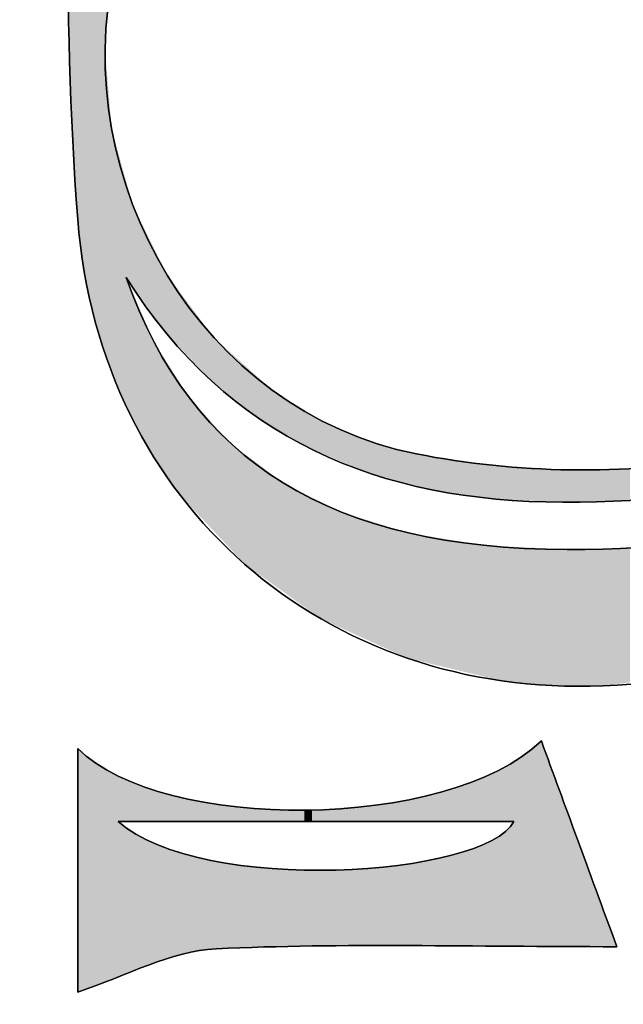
# Model space of a CAD drawing. Extents: x 113 to 1126, y 865 to 1100.
# Tile 27 of 256: x 865.35 to 871.47, y 1006.61 to 1016.6. Entities that reach past the tile are written whole.
import ezdxf

# ---------------------------------------------------------------- set-up
doc = ezdxf.new("R2010")
doc.units = 0
doc.layers.add('LAYER_1', color=7, linetype='CONTINUOUS')

# ---------------------------------------------------------------- blocks, each defined once
blk = doc.blocks.new('*U6')
at = {"layer": 'LAYER_1', "color": 7}
for points in [[(866.0171, 1013.9685), (866.0005, 1021.4269), (866.0171, 1021.4708)], [(866.0171, 1013.9685), (866.0171, 1021.4708), (866.1131, 1013.5337)], [(866.0005, 1014.0434), (865.9342, 1021.2509), (866.0005, 1021.4269)], [(866.0005, 1014.0434), (866.0005, 1021.4269), (866.0171, 1013.9685)], [(865.9342, 1014.5772), (865.8519, 1021.0325), (865.9342, 1021.2509)], [(865.9342, 1014.5772), (865.9342, 1021.2509), (866.0005, 1014.0434)], [(866.1131, 1013.5337), (866.1131, 1021.2548), (866.213, 1013.2248)], [(865.8519, 1016.1782), (865.8393, 1020.999), (865.8519, 1021.0325)], [(865.8393, 1017.1473), (865.8393, 1020.999), (865.8519, 1016.1782)], [(865.8519, 1016.1782), (865.8519, 1021.0325), (865.9342, 1014.5772)], [(866.213, 1013.2248), (866.213, 1016.3064), (866.2405, 1013.14)], [(866.2405, 1013.14), (866.2405, 1015.9652), (866.2696, 1013.0498)], [(866.2696, 1013.0498), (866.2696, 1015.6025), (866.278, 1013.0306)], [(866.278, 1013.0306), (866.278, 1015.4993), (866.3099, 1012.957)], [(866.3099, 1012.957), (866.3099, 1015.3839), (866.36, 1012.8416)], [(866.36, 1012.8416), (866.36, 1015.2028), (866.4264, 1012.6889)], [(866.4264, 1013.9865), (866.4264, 1014.9633), (866.4343, 1013.9755)], [(866.4343, 1013.9755), (866.4343, 1014.9346), (866.4658, 1013.9318)], [(866.4658, 1013.9318), (866.4658, 1014.821), (866.4679, 1013.9289)], [(866.4679, 1013.9289), (866.4679, 1014.8134), (866.4923, 1013.8949)], [(866.4923, 1013.8949), (866.4923, 1014.725), (866.6193, 1013.7185)], [(866.6193, 1013.7185), (866.6193, 1014.466), (866.7055, 1013.5988)], [(866.7055, 1013.5988), (866.7055, 1014.2902), (866.7105, 1013.5918)], [(866.7105, 1013.5918), (866.7105, 1014.2799), (866.7146, 1013.5861)], [(866.7146, 1013.5861), (866.7146, 1014.2715), (866.8247, 1013.4333)], [(866.4264, 1012.6889), (866.4264, 1013.9865), (866.4343, 1012.6706)], [(866.8247, 1013.4333), (866.8247, 1014.047), (866.8266, 1013.4306)], [(866.8266, 1013.4306), (866.8266, 1014.0431), (866.8382, 1013.4145)], [(866.8382, 1013.4145), (866.8382, 1014.0195), (866.8439, 1013.4086)], [(866.8439, 1013.4086), (866.8439, 1014.0079), (866.9803, 1013.265)], [(866.4343, 1012.6706), (866.4343, 1013.9681), (866.4658, 1012.5981)], [(866.4658, 1012.5981), (866.4658, 1013.8952), (866.4679, 1012.5933)], [(866.4679, 1012.5933), (866.4679, 1013.8903), (866.4923, 1012.5492)], [(866.4923, 1012.5492), (866.4923, 1013.8336), (866.6193, 1012.3208)], [(866.9803, 1013.265), (866.9803, 1013.8258), (867.0486, 1013.1931)], [(867.0486, 1013.1931), (867.0486, 1013.7346), (867.0693, 1013.1714)], [(867.0693, 1013.1714), (867.0693, 1013.7069), (867.0841, 1013.1558)], [(867.0841, 1013.1558), (867.0841, 1013.6872), (867.0846, 1013.1553)], [(867.0846, 1013.1553), (867.0846, 1013.6865), (867.295, 1012.9339)], [(866.6193, 1012.3208), (866.6193, 1013.5395), (866.7055, 1012.1657)], [(867.295, 1012.9339), (867.295, 1013.4056), (867.3202, 1012.9141)], [(867.3202, 1012.9141), (867.3202, 1013.3721), (867.3519, 1012.8891)], [(866.7055, 1012.1657), (866.7055, 1013.3398), (866.7105, 1012.1585)], [(866.7105, 1012.1585), (866.7105, 1013.3282), (866.7146, 1012.1526)], [(866.7146, 1012.1526), (866.7146, 1013.3217), (866.8247, 1011.9936)], [(867.3519, 1012.8891), (867.3519, 1013.3435), (867.4218, 1012.8339)], [(867.4218, 1012.8339), (867.4218, 1013.2805), (867.4599, 1012.8039)], [(867.4599, 1012.8039), (867.4599, 1013.2463), (867.5048, 1012.7686)], [(867.5048, 1012.7686), (867.5048, 1013.2058), (867.6321, 1012.6682)], [(866.8247, 1011.9936), (866.8247, 1013.1481), (866.8266, 1011.9908)], [(866.8266, 1011.9908), (866.8266, 1013.1451), (866.8382, 1011.9741)], [(866.8382, 1011.9741), (866.8382, 1013.1268), (866.8439, 1011.9659)], [(866.8439, 1011.9659), (866.8439, 1013.1179), (866.9803, 1011.7688)], [(867.6321, 1012.6682), (867.6321, 1013.0912), (867.7947, 1012.54)], [(866.9803, 1011.7688), (866.9803, 1012.9027), (867.0486, 1011.6959)], [(867.7947, 1012.54), (867.7947, 1012.9447), (867.9089, 1012.474)], [(867.0486, 1011.6959), (867.0486, 1012.7948), (867.0693, 1011.6738)], [(867.9089, 1012.474), (867.9089, 1012.8419), (868.0189, 1012.4105)], [(867.0693, 1011.6738), (867.0693, 1012.7622), (867.0841, 1011.6581)], [(867.0841, 1011.6581), (867.0841, 1012.7461), (867.0846, 1011.6575)], [(867.0846, 1011.6575), (867.0846, 1012.7455), (867.295, 1011.433)], [(868.0189, 1012.4105), (868.0189, 1012.7698), (868.2416, 1012.2819)], [(868.2416, 1012.2819), (868.2416, 1012.6239), (868.335, 1012.228)], [(868.335, 1012.228), (868.335, 1012.576), (868.4051, 1012.1995)], [(867.295, 1011.433), (867.295, 1012.5159), (867.3202, 1011.4062)], [(867.3202, 1011.4062), (867.3202, 1012.4885), (867.3519, 1011.3724)], [(868.4051, 1012.1995), (868.4051, 1012.5401), (868.4479, 1012.1822)], [(868.4479, 1012.1822), (868.4479, 1012.5181), (868.5977, 1012.1214)], [(867.3519, 1011.3724), (867.3519, 1012.4539), (867.4218, 1011.2977)], [(867.4218, 1011.2977), (867.4218, 1012.3776), (867.4599, 1011.2571)], [(868.5977, 1012.1214), (868.5977, 1012.4414), (868.6138, 1012.1149)], [(868.6138, 1012.1149), (868.6138, 1012.4353), (868.9138, 1011.9931)], [(867.4599, 1011.2571), (867.4599, 1012.336), (867.5048, 1011.2092)], [(867.5048, 1011.2092), (867.5048, 1012.2871), (867.6321, 1011.0734)], [(868.9138, 1011.9931), (868.9138, 1012.321), (868.9758, 1011.9768)], [(868.9758, 1011.9768), (868.9758, 1012.2974), (869.2811, 1011.8962)], [(867.6321, 1011.0734), (867.6321, 1012.1916), (867.7947, 1010.9569)], [(869.2811, 1011.8962), (869.2811, 1012.2189), (869.2915, 1011.8935)], [(869.2915, 1011.8935), (869.2915, 1012.2162), (869.3743, 1011.8716)], [(869.3743, 1011.8716), (869.3743, 1012.1949), (869.5289, 1011.8308)], [(869.5289, 1011.8308), (869.5289, 1012.1717), (870.0539, 1011.7542)], [(870.0539, 1011.7542), (869.5289, 1012.1717), (870.0539, 1012.0929)], [(870.0539, 1011.7542), (870.0539, 1012.0929), (870.1471, 1011.7407)], [(870.1471, 1011.7407), (870.1471, 1012.0789), (870.1781, 1011.7361)], [(870.1781, 1011.7361), (870.1781, 1012.0771), (870.2419, 1011.7332)], [(870.2419, 1011.7332), (870.2419, 1012.0733), (870.7483, 1011.7096)], [(870.7483, 1011.7096), (870.2419, 1012.0733), (870.7483, 1012.0433)], [(867.7947, 1010.9569), (867.7947, 1012.0696), (867.9089, 1010.8752)], [(867.9089, 1010.8752), (867.9089, 1011.9839), (868.0189, 1010.7964)], [(870.7483, 1011.7096), (870.7483, 1012.0433), (870.8592, 1011.7045)], [(871.1159, 1011.7111), (870.9379, 1012.032), (871.1159, 1012.0374)], [(871.1899, 1011.713), (871.1159, 1012.0374), (871.1899, 1012.0396)], [(871.2691, 1011.7151), (871.1899, 1012.0396), (871.2691, 1012.042)], [(871.5402, 1011.7221), (871.2691, 1012.042), (871.5402, 1012.0502)], [(868.0189, 1010.7964), (868.0189, 1011.9014), (868.2416, 1010.637)], [(868.2416, 1010.637), (868.2416, 1011.79), (868.335, 1010.5701)], [(868.335, 1010.5701), (868.335, 1011.7432), (868.4051, 1010.5199)], [(868.4051, 1010.5199), (868.4051, 1011.7081), (868.4479, 1010.5004)], [(868.4479, 1010.5004), (868.4479, 1011.6867), (868.5977, 1010.4322)], [(868.5977, 1010.4322), (868.5977, 1011.6118), (868.6138, 1010.4249)], [(868.6138, 1010.4249), (868.6138, 1011.6037), (868.9138, 1010.2884)], [(868.9138, 1010.2884), (868.9138, 1011.5103), (868.9758, 1010.2602)], [(868.9758, 1010.2602), (868.9758, 1011.491), (869.2811, 1010.1212)], [(869.2811, 1010.1212), (869.2811, 1011.3959), (869.2915, 1010.1188)], [(869.2915, 1010.1188), (869.2915, 1011.3927), (869.3743, 1010.0989)], [(869.3743, 1010.0989), (869.3743, 1011.379), (869.5289, 1010.0617)], [(869.5289, 1010.0617), (869.5289, 1011.3535), (870.0539, 1009.9356)], [(870.0539, 1009.9356), (870.0539, 1011.2667), (870.1471, 1009.9132)], [(870.1471, 1009.9132), (870.1471, 1011.2621), (870.1781, 1009.9058)], [(870.1781, 1009.9058), (870.1781, 1011.2606), (870.2419, 1009.8905)], [(870.2419, 1009.8905), (870.2419, 1011.2574), (870.7483, 1009.8421)], [(870.7483, 1009.8421), (870.7483, 1011.2323), (870.8592, 1009.8417)], [(870.8592, 1009.8417), (870.8592, 1011.2268), (870.9033, 1009.8416)], [(870.9379, 1009.8415), (870.9033, 1011.2246), (870.9379, 1011.2255)], [(870.9033, 1009.8416), (870.9033, 1011.2246), (870.9379, 1009.8415)], [(871.1159, 1009.841), (870.9379, 1011.2255), (871.1159, 1011.2303)], [(870.9379, 1009.8415), (870.9379, 1011.2255), (871.1159, 1009.841)], [(871.1899, 1009.8408), (871.1159, 1011.2303), (871.1899, 1011.2322)], [(871.1159, 1009.841), (871.1159, 1011.2303), (871.1899, 1009.8408)], [(871.2691, 1009.8405), (871.1899, 1011.2322), (871.2691, 1011.2344)], [(871.1899, 1009.8408), (871.1899, 1011.2322), (871.2691, 1009.8405)], [(871.5402, 1009.8746), (871.2691, 1011.2344), (871.5402, 1011.2416)]]:
    blk.add_solid(points, dxfattribs=at)
at = {"layer": 'LAYER_1', "color": 7, "extrusion": (0, 0, -1)}
for points in [[(-866.1131, 1013.5337), (-866.0171, 1021.4708), (-866.1131, 1021.2548)], [(-866.213, 1013.2248), (-866.1131, 1021.2548), (-866.213, 1021.03)], [(-866.213, 1016.3064), (-866.213, 1021.03), (-866.2405, 1016.7148)], [(-866.2405, 1013.14), (-866.213, 1016.3064), (-866.2405, 1015.9652)], [(-866.2696, 1013.0498), (-866.2405, 1015.9652), (-866.2696, 1015.6025)], [(-866.278, 1013.0306), (-866.2696, 1015.6025), (-866.278, 1015.4993)], [(-866.3099, 1012.957), (-866.278, 1015.4993), (-866.3099, 1015.3839)], [(-866.36, 1012.8416), (-866.3099, 1015.3839), (-866.36, 1015.2028)], [(-866.4264, 1012.6889), (-866.36, 1015.2028), (-866.4264, 1014.9633)], [(-866.4343, 1013.9755), (-866.4264, 1014.9633), (-866.4343, 1014.9346)], [(-866.4658, 1013.9318), (-866.4343, 1014.9346), (-866.4658, 1014.821)], [(-866.4679, 1013.9289), (-866.4658, 1014.821), (-866.4679, 1014.8134)], [(-866.4923, 1013.8949), (-866.4679, 1014.8134), (-866.4923, 1014.725)], [(-866.6193, 1013.7185), (-866.4923, 1014.725), (-866.6193, 1014.466)], [(-866.7055, 1013.5988), (-866.6193, 1014.466), (-866.7055, 1014.2902)], [(-866.7105, 1013.5918), (-866.7055, 1014.2902), (-866.7105, 1014.2799)], [(-866.7146, 1013.5861), (-866.7105, 1014.2799), (-866.7146, 1014.2715)], [(-866.8247, 1013.4333), (-866.7146, 1014.2715), (-866.8247, 1014.047)], [(-866.4343, 1012.6706), (-866.4264, 1013.9865), (-866.4343, 1013.9681)], [(-866.8266, 1013.4306), (-866.8247, 1014.047), (-866.8266, 1014.0431)], [(-866.8382, 1013.4145), (-866.8266, 1014.0431), (-866.8382, 1014.0195)], [(-866.8439, 1013.4086), (-866.8382, 1014.0195), (-866.8439, 1014.0079)], [(-866.9803, 1013.265), (-866.8439, 1014.0079), (-866.9803, 1013.8258)], [(-866.4658, 1012.5981), (-866.4343, 1013.9681), (-866.4658, 1013.8952)], [(-866.4679, 1012.5933), (-866.4658, 1013.8952), (-866.4679, 1013.8903)], [(-866.4923, 1012.5492), (-866.4679, 1013.8903), (-866.4923, 1013.8336)], [(-866.6193, 1012.3208), (-866.4923, 1013.8336), (-866.6193, 1013.5395)], [(-867.0486, 1013.1931), (-866.9803, 1013.8258), (-867.0486, 1013.7346)], [(-867.0693, 1013.1714), (-867.0486, 1013.7346), (-867.0693, 1013.7069)], [(-867.0841, 1013.1558), (-867.0693, 1013.7069), (-867.0841, 1013.6872)], [(-867.0846, 1013.1553), (-867.0841, 1013.6872), (-867.0846, 1013.6865)], [(-867.295, 1012.9339), (-867.0846, 1013.6865), (-867.295, 1013.4056)], [(-866.7055, 1012.1657), (-866.6193, 1013.5395), (-866.7055, 1013.3398)], [(-867.3202, 1012.9141), (-867.295, 1013.4056), (-867.3202, 1013.3721)], [(-867.3519, 1012.8891), (-867.3202, 1013.3721), (-867.3519, 1013.3435)], [(-866.7105, 1012.1585), (-866.7055, 1013.3398), (-866.7105, 1013.3282)], [(-866.7146, 1012.1526), (-866.7105, 1013.3282), (-866.7146, 1013.3217)], [(-866.8247, 1011.9936), (-866.7146, 1013.3217), (-866.8247, 1013.1481)], [(-867.4218, 1012.8339), (-867.3519, 1013.3435), (-867.4218, 1013.2805)], [(-867.4599, 1012.8039), (-867.4218, 1013.2805), (-867.4599, 1013.2463)], [(-867.5048, 1012.7686), (-867.4599, 1013.2463), (-867.5048, 1013.2058)], [(-867.6321, 1012.6682), (-867.5048, 1013.2058), (-867.6321, 1013.0912)], [(-866.8266, 1011.9908), (-866.8247, 1013.1481), (-866.8266, 1013.1451)], [(-866.8382, 1011.9741), (-866.8266, 1013.1451), (-866.8382, 1013.1268)], [(-866.8439, 1011.9659), (-866.8382, 1013.1268), (-866.8439, 1013.1179)], [(-866.9803, 1011.7688), (-866.8439, 1013.1179), (-866.9803, 1012.9027)], [(-867.7947, 1012.54), (-867.6321, 1013.0912), (-867.7947, 1012.9447)], [(-867.0486, 1011.6959), (-866.9803, 1012.9027), (-867.0486, 1012.7948)], [(-867.9089, 1012.474), (-867.7947, 1012.9447), (-867.9089, 1012.8419)], [(-867.0693, 1011.6738), (-867.0486, 1012.7948), (-867.0693, 1012.7622)], [(-868.0189, 1012.4105), (-867.9089, 1012.8419), (-868.0189, 1012.7698)], [(-867.0841, 1011.6581), (-867.0693, 1012.7622), (-867.0841, 1012.7461)], [(-867.0846, 1011.6575), (-867.0841, 1012.7461), (-867.0846, 1012.7455)], [(-867.295, 1011.433), (-867.0846, 1012.7455), (-867.295, 1012.5159)], [(-868.2416, 1012.2819), (-868.0189, 1012.7698), (-868.2416, 1012.6239)], [(-868.335, 1012.228), (-868.2416, 1012.6239), (-868.335, 1012.576)], [(-868.4051, 1012.1995), (-868.335, 1012.576), (-868.4051, 1012.5401)], [(-867.3202, 1011.4062), (-867.295, 1012.5159), (-867.3202, 1012.4885)], [(-867.3519, 1011.3724), (-867.3202, 1012.4885), (-867.3519, 1012.4539)], [(-868.4479, 1012.1822), (-868.4051, 1012.5401), (-868.4479, 1012.5181)], [(-868.5977, 1012.1214), (-868.4479, 1012.5181), (-868.5977, 1012.4414)], [(-867.4218, 1011.2977), (-867.3519, 1012.4539), (-867.4218, 1012.3776)], [(-867.4599, 1011.2571), (-867.4218, 1012.3776), (-867.4599, 1012.336)], [(-868.6138, 1012.1149), (-868.5977, 1012.4414), (-868.6138, 1012.4353)], [(-868.9138, 1011.9931), (-868.6138, 1012.4353), (-868.9138, 1012.321)], [(-867.5048, 1011.2092), (-867.4599, 1012.336), (-867.5048, 1012.2871)], [(-867.6321, 1011.0734), (-867.5048, 1012.2871), (-867.6321, 1012.1916)], [(-868.9758, 1011.9768), (-868.9138, 1012.321), (-868.9758, 1012.2974)], [(-869.2811, 1011.8962), (-868.9758, 1012.2974), (-869.2811, 1012.2189)], [(-867.7947, 1010.9569), (-867.6321, 1012.1916), (-867.7947, 1012.0696)], [(-869.2915, 1011.8935), (-869.2811, 1012.2189), (-869.2915, 1012.2162)], [(-869.3743, 1011.8716), (-869.2915, 1012.2162), (-869.3743, 1012.1949)], [(-869.5289, 1011.8308), (-869.3743, 1012.1949), (-869.5289, 1012.1717)], [(-870.1471, 1011.7407), (-870.0539, 1012.0929), (-870.1471, 1012.0789)], [(-870.1781, 1011.7361), (-870.1471, 1012.0789), (-870.1781, 1012.0771)], [(-870.2419, 1011.7332), (-870.1781, 1012.0771), (-870.2419, 1012.0733)], [(-867.9089, 1010.8752), (-867.7947, 1012.0696), (-867.9089, 1011.9839)], [(-868.0189, 1010.7964), (-867.9089, 1011.9839), (-868.0189, 1011.9014)], [(-870.8592, 1011.7045), (-870.7483, 1012.0433), (-870.8592, 1012.0367)], [(-870.8592, 1011.7045), (-870.8592, 1012.0367), (-870.9033, 1011.7056)], [(-870.9033, 1011.7056), (-870.8592, 1012.0367), (-870.9033, 1012.0341)], [(-870.9033, 1011.7056), (-870.9033, 1012.0341), (-870.9379, 1011.7065)], [(-870.9379, 1011.7065), (-870.9033, 1012.0341), (-870.9379, 1012.032)], [(-870.9379, 1011.7065), (-870.9379, 1012.032), (-871.1159, 1011.7111)], [(-871.1159, 1011.7111), (-871.1159, 1012.0374), (-871.1899, 1011.713)], [(-871.1899, 1011.713), (-871.1899, 1012.0396), (-871.2691, 1011.7151)], [(-871.2691, 1011.7151), (-871.2691, 1012.042), (-871.5402, 1011.7221)], [(-868.2416, 1010.637), (-868.0189, 1011.9014), (-868.2416, 1011.79)], [(-868.335, 1010.5701), (-868.2416, 1011.79), (-868.335, 1011.7432)], [(-868.4051, 1010.5199), (-868.335, 1011.7432), (-868.4051, 1011.7081)], [(-868.4479, 1010.5004), (-868.4051, 1011.7081), (-868.4479, 1011.6867)], [(-868.5977, 1010.4322), (-868.4479, 1011.6867), (-868.5977, 1011.6118)], [(-868.6138, 1010.4249), (-868.5977, 1011.6118), (-868.6138, 1011.6037)], [(-868.9138, 1010.2884), (-868.6138, 1011.6037), (-868.9138, 1011.5103)], [(-868.9758, 1010.2602), (-868.9138, 1011.5103), (-868.9758, 1011.491)], [(-869.2811, 1010.1212), (-868.9758, 1011.491), (-869.2811, 1011.3959)], [(-869.2915, 1010.1188), (-869.2811, 1011.3959), (-869.2915, 1011.3927)], [(-869.3743, 1010.0989), (-869.2915, 1011.3927), (-869.3743, 1011.379)], [(-869.5289, 1010.0617), (-869.3743, 1011.379), (-869.5289, 1011.3535)], [(-870.0539, 1009.9356), (-869.5289, 1011.3535), (-870.0539, 1011.2667)], [(-870.1471, 1009.9132), (-870.0539, 1011.2667), (-870.1471, 1011.2621)], [(-870.1781, 1009.9058), (-870.1471, 1011.2621), (-870.1781, 1011.2606)], [(-870.2419, 1009.8905), (-870.1781, 1011.2606), (-870.2419, 1011.2574)], [(-870.7483, 1009.8421), (-870.2419, 1011.2574), (-870.7483, 1011.2323)], [(-870.8592, 1009.8417), (-870.7483, 1011.2323), (-870.8592, 1011.2268)], [(-870.9033, 1009.8416), (-870.8592, 1011.2268), (-870.9033, 1011.2246)], [(-871.2691, 1009.8405), (-871.2691, 1011.2344), (-871.5402, 1009.8746)]]:
    blk.add_solid(points, dxfattribs=at)
blk = doc.blocks.new('*U15')
at = {"layer": 'LAYER_1', "color": 7}
for points in [[(870.6421, 1007.1963), (870.4406, 1009.1189), (870.6421, 1009.2805)], [(870.6421, 1007.1963), (870.6421, 1009.2805), (871.4076, 1007.1921)], [(870.362, 1008.464), (870.2783, 1009.0243), (870.362, 1009.0731)], [(870.4406, 1007.1974), (870.362, 1009.0731), (870.4406, 1009.1189)], [(870.362, 1007.1979), (870.362, 1009.0731), (870.4406, 1007.1974)], [(870.4406, 1007.1974), (870.4406, 1009.1189), (870.6421, 1007.1963)], [(870.1997, 1008.464), (870.1405, 1008.9528), (870.1997, 1008.9785)], [(870.2783, 1008.464), (870.1997, 1008.9785), (870.2783, 1009.0243)], [(870.1405, 1008.464), (869.9555, 1008.8723), (870.1405, 1008.9528)], [(869.73, 1008.464), (869.6229, 1008.7609), (869.73, 1008.7958)], [(869.9252, 1008.464), (869.73, 1008.7958), (869.9252, 1008.8592)], [(869.9555, 1008.464), (869.9252, 1008.8592), (869.9555, 1008.8723)], [(869.2985, 1008.464), (869.185, 1008.665), (869.2985, 1008.6837)], [(869.3068, 1008.464), (869.2985, 1008.6837), (869.3068, 1008.6857)], [(869.4709, 1008.464), (869.3068, 1008.6857), (869.4709, 1008.7248)], [(869.6229, 1008.464), (869.4709, 1008.7248), (869.6229, 1008.7609)], [(867.339, 1008.464), (867.339, 1008.6407), (867.5494, 1008.464)], [(867.5494, 1008.464), (867.339, 1008.6407), (867.5494, 1008.6108)], [(867.5907, 1008.464), (867.5907, 1008.6088), (867.9089, 1008.464)], [(867.9089, 1008.464), (867.5907, 1008.6088), (867.9089, 1008.5938)], [(867.9089, 1008.464), (867.9089, 1008.5938), (868.2341, 1008.464)], [(868.2341, 1008.464), (867.9089, 1008.5938), (868.2341, 1008.5784)], [(868.3142, 1008.464), (868.2514, 1008.5775), (868.3142, 1008.582)], [(868.5598, 1008.464), (868.3142, 1008.582), (868.5598, 1008.5993)], [(868.3142, 1008.464), (868.3142, 1008.582), (868.5598, 1008.464)], [(868.958, 1008.464), (868.5598, 1008.5993), (868.958, 1008.6275)], [(868.5598, 1008.464), (868.5598, 1008.5993), (868.958, 1008.464)], [(869.185, 1008.464), (868.958, 1008.6275), (869.185, 1008.665)], [(868.958, 1008.464), (868.958, 1008.6275), (869.185, 1008.464)], [(870.362, 1007.1979), (870.2783, 1008.3627), (870.362, 1008.464)], [(870.1997, 1007.1988), (870.1405, 1008.271), (870.1997, 1008.3104)], [(870.2783, 1007.1983), (870.1997, 1008.3104), (870.2783, 1008.3627)], [(870.1997, 1007.1988), (870.1997, 1008.3104), (870.2783, 1007.1983)], [(870.2783, 1007.1983), (870.2783, 1008.3627), (870.362, 1007.1979)], [(869.9252, 1007.2003), (869.73, 1008.1201), (869.9252, 1008.1805)], [(869.9555, 1007.2001), (869.9252, 1008.1805), (869.9555, 1008.1899)], [(869.9252, 1007.2003), (869.9252, 1008.1805), (869.9555, 1007.2001)], [(870.1405, 1007.1991), (869.9555, 1008.1899), (870.1405, 1008.271)], [(869.9555, 1007.2001), (869.9555, 1008.1899), (870.1405, 1007.1991)], [(870.1405, 1007.1991), (870.1405, 1008.271), (870.1997, 1007.1988)], [(869.6229, 1007.202), (869.4709, 1008.0624), (869.6229, 1008.0962)], [(869.73, 1007.2014), (869.6229, 1008.0962), (869.73, 1008.1201)], [(869.6229, 1007.202), (869.6229, 1008.0962), (869.73, 1007.2014)], [(869.73, 1007.2014), (869.73, 1008.1201), (869.9252, 1007.2003)], [(868.958, 1007.2022), (868.5598, 1007.9704), (868.958, 1008.0005)], [(869.185, 1007.2032), (868.958, 1008.0005), (869.185, 1008.0177)], [(869.2985, 1007.2037), (869.185, 1008.0177), (869.2985, 1008.0354)], [(869.3068, 1007.2037), (869.2985, 1008.0354), (869.3068, 1008.0367)], [(869.4709, 1007.2028), (869.3068, 1008.0367), (869.4709, 1008.0624)], [(869.3068, 1007.2037), (869.3068, 1008.0367), (869.4709, 1007.2028)], [(869.4709, 1007.2028), (869.4709, 1008.0624), (869.6229, 1007.202)], [(868.2514, 1007.1977), (868.2341, 1007.9695), (868.2514, 1007.9695)], [(868.3142, 1007.1994), (868.2514, 1007.9695), (868.3142, 1007.9697)], [(868.5598, 1007.2005), (868.3142, 1007.9697), (868.5598, 1007.9704)]]:
    blk.add_solid(points, dxfattribs=at)
at = {"layer": 'LAYER_1', "color": 7, "extrusion": (0, 0, -1)}
for points in [[(-865.9347, 1006.7323), (-865.9347, 1009.2047), (-866.1189, 1006.8024)], [(-866.1189, 1006.8024), (-865.9347, 1009.2047), (-866.1189, 1009.0546)], [(-866.1189, 1006.8024), (-866.1189, 1009.0546), (-866.3447, 1006.8884)], [(-866.3447, 1006.8884), (-866.1189, 1009.0546), (-866.3447, 1008.9248)], [(-870.1997, 1008.464), (-870.1997, 1008.9785), (-870.2783, 1008.464)], [(-870.2783, 1008.464), (-870.2783, 1009.0243), (-870.362, 1008.464)], [(-866.3447, 1006.8884), (-866.3447, 1008.9248), (-866.3456, 1006.8887)], [(-866.3456, 1006.8887), (-866.3447, 1008.9248), (-866.3456, 1008.9244)], [(-866.3456, 1008.464), (-866.3456, 1008.9244), (-866.5259, 1008.464)], [(-866.5259, 1008.464), (-866.3456, 1008.9244), (-866.5259, 1008.8491)], [(-870.1405, 1008.464), (-870.1405, 1008.9528), (-870.1997, 1008.464)], [(-866.5259, 1008.464), (-866.5259, 1008.8491), (-866.6065, 1008.464)], [(-866.6065, 1008.464), (-866.5259, 1008.8491), (-866.6065, 1008.8155)], [(-866.6065, 1008.464), (-866.6065, 1008.8155), (-866.6533, 1008.464)], [(-866.6533, 1008.464), (-866.6065, 1008.8155), (-866.6533, 1008.8012)], [(-866.6533, 1008.464), (-866.6533, 1008.8012), (-866.7473, 1008.464)], [(-866.7473, 1008.464), (-866.6533, 1008.8012), (-866.7473, 1008.7726)], [(-866.7473, 1008.464), (-866.7473, 1008.7726), (-866.8984, 1008.464)], [(-866.8984, 1008.464), (-866.7473, 1008.7726), (-866.8984, 1008.7267)], [(-869.73, 1008.464), (-869.73, 1008.7958), (-869.9252, 1008.464)], [(-869.9252, 1008.464), (-869.9252, 1008.8592), (-869.9555, 1008.464)], [(-869.9555, 1008.464), (-869.9555, 1008.8723), (-870.1405, 1008.464)], [(-866.8984, 1008.464), (-866.8984, 1008.7267), (-866.9972, 1008.464)], [(-866.9972, 1008.464), (-866.8984, 1008.7267), (-866.9972, 1008.7053)], [(-866.9972, 1008.464), (-866.9972, 1008.7053), (-867.0032, 1008.464)], [(-867.0032, 1008.464), (-866.9972, 1008.7053), (-867.0032, 1008.704)], [(-867.0032, 1008.464), (-867.0032, 1008.704), (-867.2146, 1008.464)], [(-867.2146, 1008.464), (-867.0032, 1008.704), (-867.2146, 1008.6584)], [(-869.2985, 1008.464), (-869.2985, 1008.6837), (-869.3068, 1008.464)], [(-869.3068, 1008.464), (-869.3068, 1008.6857), (-869.4709, 1008.464)], [(-869.4709, 1008.464), (-869.4709, 1008.7248), (-869.6229, 1008.464)], [(-869.6229, 1008.464), (-869.6229, 1008.7609), (-869.73, 1008.464)], [(-867.2146, 1008.464), (-867.2146, 1008.6584), (-867.2866, 1008.464)], [(-867.2866, 1008.464), (-867.2146, 1008.6584), (-867.2866, 1008.6482)], [(-867.2866, 1008.464), (-867.2866, 1008.6482), (-867.339, 1008.464)], [(-867.339, 1008.464), (-867.2866, 1008.6482), (-867.339, 1008.6407)], [(-867.5494, 1008.464), (-867.5494, 1008.6108), (-867.5907, 1008.464)], [(-867.5907, 1008.464), (-867.5494, 1008.6108), (-867.5907, 1008.6088)], [(-868.2341, 1008.464), (-868.2341, 1008.5784), (-868.2514, 1008.464)], [(-868.2514, 1008.464), (-868.2341, 1008.5784), (-868.2514, 1008.5775)], [(-868.2514, 1008.464), (-868.2514, 1008.5775), (-868.3142, 1008.464)], [(-869.185, 1008.464), (-869.185, 1008.665), (-869.2985, 1008.464)], [(-866.3456, 1006.8887), (-866.3456, 1008.464), (-866.5259, 1006.9574)], [(-866.5259, 1006.9574), (-866.3456, 1008.464), (-866.5259, 1008.334)], [(-866.5259, 1006.9574), (-866.5259, 1008.334), (-866.6065, 1006.988)], [(-866.6065, 1006.988), (-866.5259, 1008.334), (-866.6065, 1008.2943)], [(-866.6065, 1006.988), (-866.6065, 1008.2943), (-866.6533, 1007.0059)], [(-866.6533, 1007.0059), (-866.6065, 1008.2943), (-866.6533, 1008.2713)], [(-866.6533, 1007.0059), (-866.6533, 1008.2713), (-866.7473, 1007.0364)], [(-866.7473, 1007.0364), (-866.6533, 1008.2713), (-866.7473, 1008.2251)], [(-866.7473, 1007.0364), (-866.7473, 1008.2251), (-866.8984, 1007.0854)], [(-866.8984, 1007.0854), (-866.7473, 1008.2251), (-866.8984, 1008.1728)], [(-866.8984, 1007.0854), (-866.8984, 1008.1728), (-866.9972, 1007.1175)], [(-866.9972, 1007.1175), (-866.8984, 1008.1728), (-866.9972, 1008.1386)], [(-866.9972, 1007.1175), (-866.9972, 1008.1386), (-867.0032, 1007.1184)], [(-867.0032, 1007.1184), (-866.9972, 1008.1386), (-867.0032, 1008.1365)], [(-867.0032, 1007.1184), (-867.0032, 1008.1365), (-867.2146, 1007.152)], [(-867.2146, 1007.152), (-867.0032, 1008.1365), (-867.2146, 1008.0851)], [(-867.2146, 1007.152), (-867.2146, 1008.0851), (-867.2866, 1007.1634)], [(-867.2866, 1007.1634), (-867.2146, 1008.0851), (-867.2866, 1008.0675)], [(-867.2866, 1007.1634), (-867.2866, 1008.0675), (-867.339, 1007.1718)], [(-867.339, 1007.1718), (-867.2866, 1008.0675), (-867.339, 1008.0589)], [(-867.339, 1007.1718), (-867.339, 1008.0589), (-867.5494, 1007.1777)], [(-867.5494, 1007.1777), (-867.339, 1008.0589), (-867.5494, 1008.0241)], [(-867.5494, 1007.1777), (-867.5494, 1008.0241), (-867.5907, 1007.1789)], [(-867.5907, 1007.1789), (-867.5494, 1008.0241), (-867.5907, 1008.0172)], [(-867.5907, 1007.1789), (-867.5907, 1008.0172), (-867.9089, 1007.1879)], [(-867.9089, 1007.1879), (-867.5907, 1008.0172), (-867.9089, 1007.9848)], [(-867.9089, 1007.1879), (-867.9089, 1007.9848), (-868.2341, 1007.1972)], [(-868.2341, 1007.1972), (-867.9089, 1007.9848), (-868.2341, 1007.9695)], [(-868.958, 1007.2022), (-868.958, 1008.0005), (-869.185, 1007.2032)], [(-869.185, 1007.2032), (-869.185, 1008.0177), (-869.2985, 1007.2037)], [(-869.2985, 1007.2037), (-869.2985, 1008.0354), (-869.3068, 1007.2037)], [(-868.2341, 1007.1972), (-868.2341, 1007.9695), (-868.2514, 1007.1977)], [(-868.2514, 1007.1977), (-868.2514, 1007.9695), (-868.3142, 1007.1994)], [(-868.3142, 1007.1994), (-868.3142, 1007.9697), (-868.5598, 1007.2005)], [(-868.5598, 1007.2005), (-868.5598, 1007.9704), (-868.958, 1007.2022)]]:
    blk.add_solid(points, dxfattribs=at)

msp = doc.modelspace()

# ---------------------------------------------------------------- linework, layer by layer
at = {"layer": 'LAYER_1', "color": 7}
msp.add_open_spline([(722.5127, 865.618), (719.3552, 865.7013), (716.1975, 865.7778), (713.04, 865.8695), (708.5304, 865.9997), (704.0211, 866.143), (699.5118, 866.2767), (696.7495, 866.358), (693.9869, 866.4255), (691.2246, 866.5116), (686.0952, 866.6715), (680.9658, 866.8513), (675.8361, 867.0015), (672.1729, 867.1083), (668.5056, 867.1097), (664.8462, 867.2819), (657.6932, 867.6196), (650.5419, 868.0006), (643.3947, 868.4416), (634.3351, 869.001), (625.2793, 869.626), (616.2232, 870.2447), (605.3097, 870.9909), (594.392, 871.6875), (583.4869, 872.5419), (573.6515, 873.3122), (563.8295, 874.2583), (554.003, 875.1433), (547.1508, 875.7607), (540.2997, 876.3904), (533.4505, 877.0422), (526.9959, 877.6569), (520.5453, 878.3138), (514.0918, 878.9395), (509.265, 879.4076), (504.4264, 879.7697), (499.6112, 880.3333), (492.947, 881.1137), (486.2993, 882.0366), (479.6451, 882.9024), (472.208, 883.8697), (464.7658, 884.7985), (457.3364, 885.8217), (446.5013, 887.3141), (435.668, 888.8238), (424.8487, 890.4251), (416.0339, 891.7294), (407.2396, 893.1722), (398.4384, 894.5674), (388.0232, 896.2183), (377.6259, 897.9884), (367.1931, 899.517), (353.3476, 901.5458), (339.6377, 904.314), (325.884, 906.8434), (314.1279, 909.0052), (302.3435, 911.0481), (290.6586, 913.5499), (274.2317, 917.067), (257.8564, 920.8397), (241.5126, 924.7272), (226.4289, 928.3149), (211.3905, 932.1021), (196.3825, 935.9958), (189.8933, 937.6794), (183.5285, 939.8429), (177.1117, 941.8028), (169.9934, 943.977), (162.8455, 946.0609), (155.7765, 948.3853), (150.3155, 950.1806), (144.9994, 952.4161), (139.5398, 954.2158), (134.3804, 955.9163), (129.7988, 958.5291), (125.4719, 961.7675), (122.5513, 963.953), (120.1603, 966.6457), (117.5706, 969.1517), (117.26, 969.4521), (117.0724, 969.8986), (116.8849, 970.3037), (116.293, 971.5826), (115.6556, 972.8483), (115.1737, 974.1691), (114.7148, 975.4273), (114.4245, 976.7471), (114.0683, 978.0418), (113.8018, 979.0105), (113.5288, 979.9786), (113.2983, 980.9563), (113.1972, 981.3849), (113.1302, 981.841), (113.1585, 982.2775), (113.3805, 985.7181), (113.8812, 989.116), (114.8324, 992.4374), (114.9251, 992.7613), (115.0078, 993.1092), (115.1911, 993.3817), (116.4811, 995.2986), (117.5587, 997.4315), (119.1528, 999.0555), (122.5503, 1002.5161), (126.24, 1005.6787), (130.6241, 1007.907), (132.0309, 1008.6218), (133.4089, 1009.399), (134.7683, 1010.2014), (136.9248, 1011.4737), (139.2949, 1012.2013), (141.6334, 1013.0281), (156.5286, 1018.2929), (171.7769, 1022.4049), (186.9045, 1026.9098), (195.71, 1029.5315), (204.4945, 1032.249), (213.3806, 1034.5696), (228.0552, 1038.4019), (242.7828, 1042.0375), (257.5316, 1045.5753), (264.4905, 1047.2448), (271.5448, 1048.5215), (278.5651, 1049.9302), (290.1745, 1052.2605), (301.7917, 1054.5518), (313.4052, 1056.8628), (322.6952, 1058.7118), (331.9696, 1060.6445), (341.2793, 1062.3894), (347.596, 1063.5735), (353.9619, 1064.4957), (360.3053, 1065.5382), (369.7635, 1067.093), (379.2203, 1068.6564), (388.6791, 1070.206), (397.1919, 1071.6009), (405.7172, 1072.9238), (414.219, 1074.3825), (427.4538, 1076.6535), (440.7996, 1078.0887), (454.106, 1079.8216), (463.2763, 1081.0157), (472.4425, 1082.2401), (481.6199, 1083.3756), (488.8387, 1084.2685), (496.0722, 1085.0402), (503.298, 1085.876), (509.572, 1086.6019), (515.8385, 1087.396), (522.1192, 1088.0564), (526.5479, 1088.5218), (530.9933, 1088.8326), (535.4336, 1089.1792), (543.6412, 1089.8206), (551.8506, 1090.4387), (560.0594, 1091.0643), (568.6053, 1091.7161), (577.152, 1092.3555), (585.6971, 1093.017), (596.659, 1093.8659), (607.6184, 1094.752), (618.5822, 1095.5757), (621.786, 1095.8165), (625.001, 1095.9057), (628.2118, 1096.0549), (635.3652, 1096.387), (642.5186, 1096.7222), (649.6727, 1097.0395), (658.2926, 1097.4219), (666.914, 1097.7709), (675.5336, 1098.1643), (684.0385, 1098.5526), (692.5403, 1099.0139), (701.0466, 1099.3701), (704.4838, 1099.5138), (707.9292, 1099.4617), (711.3705, 1099.5027), (719.6053, 1099.6006), (727.8405, 1099.7274), (736.0757, 1099.7901), (740.4754, 1099.8238), (744.8765, 1099.7887), (749.2759, 1099.7115), (755.0843, 1099.6102), (760.8921, 1099.4473), (766.6991, 1099.2926), (774.1974, 1099.0928), (781.697, 1098.9222), (789.1932, 1098.6511), (796.462, 1098.3883), (803.7277, 1098.0227), (810.9937, 1097.6865), (818.6543, 1097.3316), (826.3196, 1097.044), (833.9725, 1096.561), (838.5834, 1096.2699), (843.1747, 1095.6639), (847.7746, 1095.1964), (854.0013, 1094.5639), (860.2255, 1093.9134), (866.4536, 1093.2967), (876.1071, 1092.3407), (885.7251, 1091.1608), (895.2835, 1089.4593), (905.7749, 1087.5917), (916.3141, 1085.9942), (926.8072, 1084.1362), (931.4667, 1083.3115), (936.0683, 1082.1553), (940.6888, 1081.1173), (949.0497, 1079.2387), (957.4334, 1077.4517), (965.7571, 1075.4181), (982.4069, 1071.3505), (998.9781, 1066.9921), (1015.2655, 1061.6101), (1030.0412, 1056.7284), (1044.8472, 1051.9377), (1059.6345, 1047.0915), (1061.9913, 1046.3187), (1064.376, 1045.5918), (1066.6512, 1044.6189), (1069.4462, 1043.4235), (1072.1716, 1042.0523), (1074.8691, 1040.6454), (1078.1681, 1038.9252), (1081.3955, 1037.0693), (1084.6742, 1035.3092), (1087.524, 1033.78), (1090.1006, 1031.89), (1092.5059, 1029.7327), (1094.9836, 1027.5106), (1097.656, 1025.4935), (1100.0169, 1023.158), (1102.6562, 1020.5477), (1105.0502, 1017.6886), (1107.5321, 1014.9208), (1108.5105, 1013.8291), (1109.5244, 1012.7525), (1110.3667, 1011.5594), (1111.5614, 1009.8669), (1112.5547, 1008.0327), (1113.7356, 1006.3294), (1118.5171, 999.4334), (1121.9835, 991.8345), (1125.6078, 984.3167), (1126.0612, 983.3765), (1126.0846, 982.5807), (1125.5685, 981.6236), (1122.0624, 975.1214), (1118.7365, 968.5181), (1115.0868, 962.0982), (1113.397, 959.1261), (1111.146, 956.4665), (1109.0879, 953.7115), (1103.6491, 946.4309), (1097.2905, 940.1157), (1089.7843, 934.9254), (1085.5527, 931.9991), (1081.2005, 929.3712), (1076.6037, 927.0423), (1069.1709, 923.2765), (1061.3574, 920.5652), (1053.5026, 917.9245), (1041.584, 913.9175), (1029.6867, 909.8389), (1017.7074, 906.02), (1010.083, 903.5895), (1002.3305, 901.5593), (994.6277, 899.3775), (988.5522, 897.657), (982.494, 895.8662), (976.3762, 894.3091), (967.5254, 892.0567), (958.633, 889.9662), (949.7487, 887.8481), (945.0331, 886.7237), (940.3278, 885.5165), (935.5632, 884.6438), (922.3103, 882.2157), (909.0291, 879.9416), (895.7579, 877.6103), (889.1499, 876.4497), (882.5508, 875.2343), (875.9276, 874.1666), (872.5352, 873.6189), (869.1022, 873.3178), (865.6832, 872.945), (858.6759, 872.1816), (851.6676, 871.4257), (844.6561, 870.7022), (839.4406, 870.1648), (834.2213, 869.6577), (828.9992, 869.1823), (823.1597, 868.651), (817.3186, 868.1363), (811.4729, 867.683), (808.2697, 867.4342), (805.0568, 867.3123), (801.8467, 867.1559), (794.8059, 866.812), (787.761, 866.5509), (780.7244, 866.1354), (761.8353, 865.0227), (742.9293, 865.6807), (724.0316, 865.4981), (723.5252, 865.4933), (723.0181, 865.4974), (722.5116, 865.4974), (722.512, 865.5373), (722.5123, 865.5773), (722.5127, 865.618)], degree=3, knots=[0, 0, 0, 0, 1, 1, 1, 2, 2, 2, 3, 3, 3, 4, 4, 4, 5, 5, 5, 6, 6, 6, 7, 7, 7, 8, 8, 8, 9, 9, 9, 10, 10, 10, 11, 11, 11, 12, 12, 12, 13, 13, 13, 14, 14, 14, 15, 15, 15, 16, 16, 16, 17, 17, 17, 18, 18, 18, 19, 19, 19, 20, 20, 20, 21, 21, 21, 22, 22, 22, 23, 23, 23, 24, 24, 24, 25, 25, 25, 26, 26, 26, 27, 27, 27, 28, 28, 28, 29, 29, 29, 30, 30, 30, 31, 31, 31, 32, 32, 32, 33, 33, 33, 34, 34, 34, 35, 35, 35, 36, 36, 36, 37, 37, 37, 38, 38, 38, 39, 39, 39, 40, 40, 40, 41, 41, 41, 42, 42, 42, 43, 43, 43, 44, 44, 44, 45, 45, 45, 46, 46, 46, 47, 47, 47, 48, 48, 48, 49, 49, 49, 50, 50, 50, 51, 51, 51, 52, 52, 52, 53, 53, 53, 54, 54, 54, 55, 55, 55, 56, 56, 56, 57, 57, 57, 58, 58, 58, 59, 59, 59, 60, 60, 60, 61, 61, 61, 62, 62, 62, 63, 63, 63, 64, 64, 64, 65, 65, 65, 66, 66, 66, 67, 67, 67, 68, 68, 68, 69, 69, 69, 70, 70, 70, 71, 71, 71, 72, 72, 72, 73, 73, 73, 74, 74, 74, 75, 75, 75, 76, 76, 76, 77, 77, 77, 78, 78, 78, 79, 79, 79, 80, 80, 80, 81, 81, 81, 82, 82, 82, 83, 83, 83, 84, 84, 84, 85, 85, 85, 86, 86, 86, 87, 87, 87, 88, 88, 88, 89, 89, 89, 90, 90, 90, 91, 91, 91, 92, 92, 92, 93, 93, 93, 94, 94, 94, 95, 95, 95, 96, 96, 96, 97, 97, 97, 98, 98, 98, 99, 99, 99, 100, 100, 100, 101, 101, 101, 102, 102, 102, 103, 103, 103, 104, 104, 104, 104], dxfattribs=at)
at = {"layer": 'LAYER_1'}
for points, knots in [([(866.0171, 1021.4708), (865.9156, 1021.2098), (865.8383, 1021.1041), (865.8393, 1020.999), (865.8562, 1018.8577), (865.7687, 1016.7075), (865.9342, 1014.5772), (866.1606, 1011.6687), (868.4572, 1009.7211), (871.2691, 1009.8405), (874.3213, 1009.9699), (876.3816, 1012.0445), (876.4316, 1015.0822), (876.4619, 1016.9448), (876.4407, 1018.8083), (876.4323, 1020.6714), (876.4316, 1020.8838), (876.3634, 1021.096), (876.3269, 1021.3084), (876.2304, 1021.3992), (876.1339, 1021.4901), (876.0373, 1021.5807), (876.1739, 1019.4744), (874.8441, 1019.8563), (873.7575, 1019.8501), (871.9876, 1019.8399), (870.2177, 1019.8473), (868.4479, 1019.8473), (866.6913, 1019.8473), (866.6913, 1019.8473), (866.0171, 1021.4708)], [0, 0, 0, 0, 1, 1, 1, 2, 2, 2, 3, 3, 3, 4, 4, 4, 5, 5, 5, 6, 6, 6, 7, 7, 7, 8, 8, 8, 9, 9, 9, 10, 10, 10, 10]), ([(866.0171, 1021.4708), (866.6913, 1019.8473), (866.6913, 1019.8473), (868.4479, 1019.8473), (870.2177, 1019.8473), (871.9876, 1019.8399), (873.7575, 1019.8501), (874.8441, 1019.8563), (876.1739, 1019.4744), (876.0373, 1021.5807), (876.1339, 1021.4901), (876.2304, 1021.3992), (876.3269, 1021.3084), (876.3634, 1021.096), (876.4316, 1020.8838), (876.4323, 1020.6714), (876.4407, 1018.8083), (876.4619, 1016.9448), (876.4316, 1015.0822), (876.3816, 1012.0445), (874.3213, 1009.9699), (871.2691, 1009.8405), (868.4572, 1009.7211), (866.1606, 1011.6687), (865.9342, 1014.5772), (865.7687, 1016.7075), (865.8562, 1018.8577), (865.8393, 1020.999), (865.8383, 1021.1041), (865.9156, 1021.2098), (866.0171, 1021.4708)], [0, 0, 0, 0, 1, 1, 1, 2, 2, 2, 3, 3, 3, 4, 4, 4, 5, 5, 5, 6, 6, 6, 7, 7, 7, 8, 8, 8, 9, 9, 9, 10, 10, 10, 10]), ([(871.1899, 1017.9613), (871.1899, 1017.9647), (871.1899, 1017.968), (871.1899, 1017.9715), (869.9466, 1017.9715), (868.7032, 1017.9697), (867.4599, 1017.9723), (866.8635, 1017.9735), (866.4522, 1017.7572), (866.3099, 1017.1222), (865.8248, 1014.9567), (867.1974, 1012.6254), (869.3743, 1012.1949), (870.3848, 1011.9949), (871.4903, 1011.9748), (872.5038, 1012.1523), (874.9016, 1012.573), (876.1739, 1014.3427), (876.0375, 1016.7567), (875.9927, 1017.5489), (875.6375, 1017.9651), (874.8258, 1017.9625), (873.6139, 1017.9584), (872.4019, 1017.9613), (871.1899, 1017.9613)], [0, 0, 0, 0, 1, 1, 1, 2, 2, 2, 3, 3, 3, 4, 4, 4, 5, 5, 5, 6, 6, 6, 7, 7, 7, 8, 8, 8, 8]), ([(871.1899, 1017.9613), (872.4019, 1017.9613), (873.6139, 1017.9584), (874.8258, 1017.9625), (875.6375, 1017.9651), (875.9927, 1017.5489), (876.0375, 1016.7567), (876.1739, 1014.3427), (874.9016, 1012.573), (872.5038, 1012.1523), (871.4903, 1011.9748), (870.3848, 1011.9949), (869.3743, 1012.1949), (867.1974, 1012.6254), (865.8248, 1014.9567), (866.3099, 1017.1222), (866.4522, 1017.7572), (866.8635, 1017.9735), (867.4599, 1017.9723), (868.7032, 1017.9697), (869.9466, 1017.9715), (871.1899, 1017.9715), (871.1899, 1017.968), (871.1899, 1017.9647), (871.1899, 1017.9613)], [0, 0, 0, 0, 1, 1, 1, 2, 2, 2, 3, 3, 3, 4, 4, 4, 5, 5, 5, 6, 6, 6, 7, 7, 7, 8, 8, 8, 8]), ([(875.6148, 1013.5623), (874.3721, 1012.0759), (872.6971, 1011.7), (870.8592, 1011.7045), (869.0023, 1011.7091), (867.4626, 1012.3351), (866.4264, 1013.9865), (867.0864, 1012.1067), (868.5208, 1011.2266), (870.9033, 1011.2246), (872.849, 1011.2229), (874.6384, 1011.5953), (875.6148, 1013.5623)], [0, 0, 0, 0, 1, 1, 1, 2, 2, 2, 3, 3, 3, 4, 4, 4, 4]), ([(875.6148, 1013.5623), (874.6384, 1011.5953), (872.849, 1011.2229), (870.9033, 1011.2246), (868.5208, 1011.2266), (867.0864, 1012.1067), (866.4264, 1013.9865), (867.4626, 1012.3351), (869.0023, 1011.7091), (870.8592, 1011.7045), (872.6971, 1011.7), (874.3721, 1012.0759), (875.6148, 1013.5623)], [0, 0, 0, 0, 1, 1, 1, 2, 2, 2, 3, 3, 3, 4, 4, 4, 4]), ([(871.4076, 1007.1921), (871.1113, 1008.0003), (870.886, 1008.6151), (870.6421, 1009.2805), (869.6828, 1008.3621), (866.7952, 1008.3496), (865.9347, 1009.2047), (865.9347, 1008.2632), (865.9347, 1007.3659), (865.9347, 1006.7323), (866.4357, 1006.8965), (866.882, 1007.1511), (867.339, 1007.1718), (868.6347, 1007.2298), (869.9347, 1007.1921), (871.4076, 1007.1921)], [0, 0, 0, 0, 1, 1, 1, 2, 2, 2, 3, 3, 3, 4, 4, 4, 5, 5, 5, 5]), ([(871.4076, 1007.1921), (869.9347, 1007.1921), (868.6347, 1007.2298), (867.339, 1007.1718), (866.882, 1007.1511), (866.4357, 1006.8965), (865.9347, 1006.7323), (865.9347, 1007.3659), (865.9347, 1008.2632), (865.9347, 1009.2047), (866.7952, 1008.3496), (869.6828, 1008.3621), (870.6421, 1009.2805), (870.886, 1008.6151), (871.1113, 1008.0003), (871.4076, 1007.1921)], [0, 0, 0, 0, 1, 1, 1, 2, 2, 2, 3, 3, 3, 4, 4, 4, 5, 5, 5, 5]), ([(866.3456, 1008.464), (867.1853, 1007.7125), (870.0716, 1007.8992), (870.362, 1008.464), (869.0586, 1008.464), (867.7021, 1008.464), (866.3456, 1008.464)], [0, 0, 0, 0, 1, 1, 1, 2, 2, 2, 2]), ([(866.3456, 1008.464), (867.7021, 1008.464), (869.0586, 1008.464), (870.362, 1008.464), (870.0716, 1007.8992), (867.1853, 1007.7125), (866.3456, 1008.464)], [0, 0, 0, 0, 1, 1, 1, 2, 2, 2, 2])]:
    msp.add_open_spline(points, degree=3, knots=knots, dxfattribs=at)

# ---------------------------------------------------------------- block references
at = {"layer": 'LAYER_1', "color": 7}
for name in ['*U6', '*U15']:
    msp.add_blockref(name, (0, 0), dxfattribs=at)

doc.saveas('drawing.dxf')
